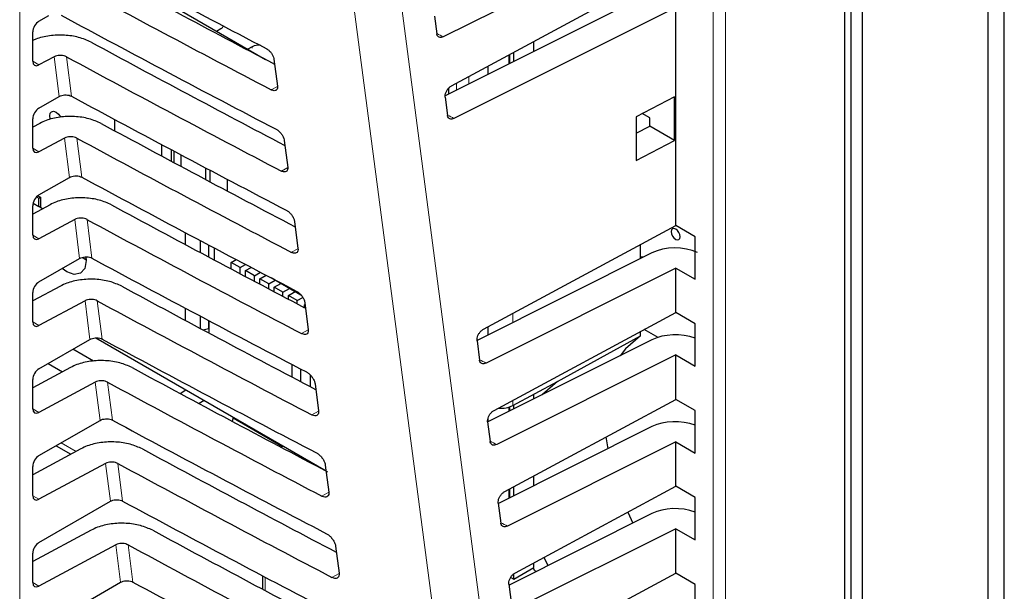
# Paper-space layout 'Blatt4' of a CAD drawing. Header units: millimetres. Extents: x 5 to 418, y 2 to 292.
# Tile 23 of 77: x 107 to 134, y 150 to 166. Entities that reach past the tile are written whole.
import ezdxf

# ---------------------------------------------------------------- set-up
doc = ezdxf.new("R2010")
doc.units = ezdxf.units.MM

psp = doc.layouts.new('Blatt4')

# ---------------------------------------------------------------- linework, layer by layer
at = {"color": 7, "linetype": 'Continuous', "lineweight": 25}
for p, q in [((134.386, 94.754), (134.386, 180.082)), ((133.926, 179.817), (133.926, 94.489)), ((130.073, 91.161), (130.073, 179.389)), ((130.391, 91.223), (130.391, 179.001)), ((129.887, 90.932), (129.887, 178.7)), ((125.123, 168.849), (118.573, 165.57)), ((107.394, 168.497), (113.565, 164.934)), ((118.807, 164.192), (125.123, 167.596)), ((124.454, 166.828), (118.626, 163.911)), ((125.123, 166.4), (118.874, 163.271)), ((125.123, 160.247), (125.123, 166.4)), ((107.175, 166.011), (107.457, 166.174)), ((118.325, 166.155), (118.391, 165.653)), ((106.998, 164.885), (106.998, 165.708)), ((112.183, 165.732), (112.306, 165.803)), ((121.128, 165.163), (121.128, 165.443)), ((113.189, 165.292), (113.067, 165.222)), ((120.562, 164.88), (120.562, 165.138)), ((107.604, 165.01), (107.175, 164.779)), ((113.8, 164.94), (113.897, 164.177)), ((120.449, 164.823), (120.449, 165.077)), ((119.837, 164.517), (119.837, 164.747)), ((118.724, 163.959), (118.724, 164.123)), ((107.175, 163.561), (107.745, 163.891)), ((118.625, 163.866), (118.692, 163.354)), ((125.086, 163.876), (124.006, 163.316)), ((125.086, 162.651), (125.086, 163.876)), ((106.998, 162.435), (106.998, 163.259)), ((109.305, 163.243), (109.305, 162.925)), ((124.006, 163.316), (124.006, 162.088)), ((124.391, 163.283), (124.182, 163.407)), ((124.391, 163.052), (124.391, 163.283)), ((107.199, 163.131), (106.998, 163.023)), ((124.006, 162.852), (124.391, 163.052)), ((125.086, 162.651), (124.391, 163.052)), ((107.894, 162.716), (107.175, 162.329)), ((114.09, 162.651), (114.186, 161.888)), ((124.006, 162.088), (125.086, 162.651)), ((110.641, 162.206), (110.641, 162.53)), ((110.901, 162.392), (110.901, 162.067)), ((110.99, 162.02), (110.99, 162.345)), ((111.172, 162.248), (111.172, 161.923)), ((111.882, 161.544), (111.882, 161.872)), ((111.988, 161.816), (111.988, 161.487)), ((107.175, 161.112), (108.034, 161.607)), ((112.483, 161.555), (112.483, 161.224)), ((107.109, 161.059), (107.172, 161.023)), ((107.144, 161.091), (107.217, 161.049)), ((107.172, 161.023), (107.217, 161.049)), ((107.172, 160.787), (107.172, 161.023)), ((107.217, 161.049), (107.217, 160.761)), ((107.489, 160.837), (106.998, 160.573)), ((106.998, 159.985), (106.998, 160.809)), ((107.008, 160.881), (107.172, 160.787)), ((107.279, 160.725), (107.172, 160.787)), ((108.183, 160.422), (107.175, 159.88)), ((114.379, 160.363), (114.476, 159.6)), ((119.705, 157.328), (125.123, 160.247)), ((125.668, 159.932), (125.123, 160.247)), ((111.298, 160.051), (111.298, 159.716)), ((125.668, 158.736), (125.668, 159.932)), ((111.724, 159.489), (111.724, 159.825)), ((111.953, 159.704), (111.953, 159.367)), ((112.113, 159.619), (112.113, 159.281)), ((124.133, 159.319), (124.133, 159.714)), ((107.175, 158.662), (108.322, 159.324)), ((108.412, 159.348), (108.505, 159.281)), ((124.454, 159.479), (119.524, 157.011)), ((112.596, 159.21), (112.736, 159.291)), ((112.596, 159.024), (112.596, 159.21)), ((112.844, 159.067), (112.596, 159.21)), ((112.844, 159.067), (112.995, 159.154)), ((112.844, 158.893), (112.844, 159.067)), ((113, 158.978), (113.158, 159.069)), ((125.123, 159.051), (119.777, 156.374)), ((125.123, 157.798), (125.123, 159.051)), ((125.123, 159.051), (125.668, 158.736)), ((113, 158.811), (113, 158.978)), ((113.247, 158.835), (113, 158.978)), ((113.247, 158.835), (113.417, 158.933)), ((113.247, 158.68), (113.247, 158.835)), ((113.403, 158.745), (113.58, 158.847)), ((113.834, 158.708), (113.724, 158.772)), ((107.779, 158.543), (106.998, 158.124)), ((113.403, 158.597), (113.403, 158.745)), ((113.65, 158.602), (113.403, 158.745)), ((113.65, 158.602), (113.834, 158.708)), ((113.65, 158.467), (113.65, 158.602)), ((113.806, 158.512), (113.989, 158.618)), ((114.053, 158.369), (113.806, 158.512)), ((113.806, 158.385), (113.806, 158.512)), ((113.834, 158.708), (113.834, 158.714)), ((113.86, 158.701), (114.553, 158.301)), ((113.989, 158.618), (113.989, 158.626)), ((114.237, 158.476), (113.989, 158.618)), ((114.237, 158.476), (114.237, 158.483)), ((106.998, 157.536), (106.998, 158.359)), ((114.053, 158.369), (114.237, 158.476)), ((114.053, 158.254), (114.053, 158.369)), ((114.209, 158.28), (114.393, 158.386)), ((114.456, 158.137), (114.209, 158.28)), ((114.209, 158.172), (114.209, 158.28)), ((114.393, 158.386), (114.393, 158.393)), ((114.565, 158.286), (114.393, 158.386)), ((114.456, 158.137), (114.609, 158.225)), ((108.473, 158.128), (107.175, 157.43)), ((111.298, 157.921), (111.298, 157.578)), ((114.456, 158.042), (114.456, 158.137)), ((114.661, 158.018), (114.675, 158.026)), ((114.661, 157.934), (114.661, 158.018)), ((114.669, 158.075), (114.765, 157.312)), ((111.724, 157.35), (111.724, 157.695)), ((120.005, 155.039), (125.123, 157.798)), ((125.668, 157.483), (125.123, 157.798)), ((111.953, 157.574), (111.953, 157.343)), ((111.962, 157.569), (111.962, 157.223)), ((119.837, 157.168), (119.837, 157.399)), ((125.668, 156.286), (125.668, 157.483)), ((111.802, 157.308), (111.953, 157.343)), ((111.949, 157.343), (111.962, 157.335)), ((111.953, 157.343), (111.962, 157.353)), ((121.795, 155.855), (124.133, 157.139)), ((124.133, 157.139), (124.133, 157.264)), ((124.625, 157.098), (124.239, 157.321)), ((107.175, 156.212), (108.611, 157.041)), ((108.775, 157.083), (115.268, 153.335)), ((119.523, 157.002), (119.595, 156.457)), ((124.454, 157.03), (119.825, 154.712)), ((108.711, 156.427), (108.129, 156.763)), ((125.123, 156.601), (120.078, 154.075)), ((125.123, 155.348), (125.123, 156.601)), ((125.123, 156.601), (125.668, 156.286)), ((107.434, 156.362), (107.841, 156.127)), ((114.313, 155.976), (114.313, 156.332)), ((108.068, 156.25), (106.998, 155.674)), ((114.552, 155.851), (114.552, 156.207)), ((114.817, 156.045), (114.817, 155.711)), ((106.998, 155.086), (106.998, 155.91)), ((108.763, 155.835), (107.175, 154.981)), ((114.958, 155.786), (115.055, 155.024)), ((120.529, 155.174), (121.795, 155.855)), ((111.152, 155.517), (111.315, 155.618)), ((121.128, 155.364), (121.128, 155.496)), ((111.831, 155.319), (111.688, 155.23)), ((120.304, 152.751), (125.123, 155.348)), ((120.562, 155.081), (120.562, 155.192)), ((125.668, 155.033), (125.123, 155.348)), ((120.449, 155.025), (120.449, 155.139)), ((125.668, 153.837), (125.668, 155.033)), ((107.175, 153.763), (108.899, 154.758)), ((112.63, 154.728), (112.656, 154.843)), ((112.652, 154.827), (114.042, 154.024)), ((119.823, 154.713), (119.896, 154.158)), ((119.837, 154.718), (119.837, 154.824)), ((124.454, 154.58), (120.124, 152.412)), ((107.656, 154.041), (108.071, 153.801)), ((125.123, 154.152), (120.378, 151.776)), ((125.123, 152.898), (125.123, 154.152)), ((125.123, 154.152), (125.668, 153.837)), ((108.358, 153.956), (106.998, 153.224)), ((114.058, 154.034), (114.001, 154)), ((109.053, 153.541), (107.175, 152.531)), ((115.247, 153.498), (115.344, 152.735)), ((106.998, 152.636), (106.998, 153.46)), ((121.128, 152.915), (121.128, 153.195)), ((120.449, 152.575), (120.449, 152.829)), ((120.562, 152.632), (120.562, 152.89)), ((120.604, 150.463), (125.123, 152.898)), ((125.668, 152.583), (125.123, 152.898)), ((107.175, 151.313), (109.187, 152.475)), ((120.122, 152.425), (120.196, 151.859)), ((125.668, 151.387), (125.668, 152.583)), ((124.454, 152.13), (120.425, 150.113)), ((123.77, 152.169), (123.917, 151.862)), ((108.648, 151.662), (106.998, 150.775)), ((125.123, 151.702), (120.679, 149.477)), ((125.123, 150.449), (125.123, 151.702)), ((125.123, 151.702), (125.668, 151.387)), ((106.998, 150.187), (106.998, 151.01)), ((109.343, 151.247), (107.175, 150.081)), ((115.537, 151.21), (115.633, 150.447)), ((121.128, 150.606), (121.128, 150.745)), ((121.411, 150.898), (121.52, 150.662)), ((120.562, 150.279), (121.128, 150.606)), ((120.562, 150.279), (120.562, 150.432)), ((120.903, 148.175), (125.123, 150.449)), ((121.148, 150.512), (121.109, 150.595)), ((121.182, 150.493), (121.148, 150.512)), ((125.668, 150.134), (125.123, 150.449)), ((107.175, 148.863), (109.476, 150.192)), ((113.475, 150.378), (113.475, 149.999)), ((120.473, 150.33), (120.562, 150.279)), ((120.422, 150.137), (120.497, 149.56)), ((125.668, 148.938), (125.668, 150.134))]:
    psp.add_line(p, q, dxfattribs=at)
at = {"color": 7, "linetype": 'Continuous', "lineweight": 18}
for p, q in [((106.632, 176.891), (106.632, 142.732)), ((126.184, 89.384), (126.184, 176.96)), ((126.528, 176.954), (126.528, 89.379)), ((113.189, 165.255), (113.189, 165.292)), ((106.998, 164.881), (107.175, 164.779)), ((107.745, 163.891), (107.604, 165.01)), ((107.95, 165.009), (108.091, 163.896)), ((120.421, 164.809), (120.421, 165.062)), ((119.295, 164.455), (119.295, 164.245)), ((113.897, 164.173), (113.724, 164.076)), ((118.944, 164.07), (118.944, 164.266)), ((108.034, 161.607), (107.894, 162.716)), ((108.24, 162.715), (108.379, 161.613)), ((106.998, 162.431), (107.175, 162.329)), ((114.187, 161.885), (114.008, 161.785)), ((108.322, 159.324), (108.183, 160.422)), ((108.53, 160.421), (108.668, 159.33)), ((106.998, 159.982), (107.175, 159.88)), ((114.476, 159.596), (114.293, 159.495)), ((108.611, 157.041), (108.473, 158.128)), ((108.82, 158.127), (108.956, 157.047)), ((120.529, 157.772), (120.529, 157.515)), ((106.998, 157.532), (107.175, 157.43)), ((114.765, 157.308), (114.578, 157.204)), ((108.899, 154.758), (108.763, 155.835)), ((109.11, 155.834), (109.245, 154.764)), ((120.529, 155.322), (120.529, 155.174)), ((106.998, 155.083), (107.175, 154.981)), ((115.055, 155.02), (114.863, 154.913)), ((120.421, 155.011), (120.421, 155.13)), ((107.803, 154.125), (108.223, 153.883)), ((109.187, 152.475), (109.053, 153.541)), ((109.399, 153.54), (109.533, 152.481)), ((115.344, 152.731), (115.148, 152.622)), ((120.421, 152.561), (120.421, 152.814)), ((106.998, 152.633), (107.175, 152.531)), ((109.476, 150.192), (109.343, 151.247)), ((109.689, 151.246), (109.822, 150.198)), ((115.634, 150.443), (115.433, 150.331)), ((106.998, 150.183), (107.175, 150.081)), ((113.548, 150.339), (113.548, 149.96))]:
    psp.add_line(p, q, dxfattribs=at)
at = {"color": 7, "linetype": 'Continuous', "lineweight": 18, "flags": 128}
for points in [[(119.528, 139.879), (119.329, 141.394), (118.536, 147.456), (115.987, 166.93)], [(117.316, 167.036), (119.087, 153.506), (120.856, 139.986)]]:
    psp.add_lwpolyline(points, dxfattribs=at)
at = {"color": 7, "linetype": 'Continuous', "lineweight": 25, "flags": 128}
for points in [[(107.497, 163.24), (107.491, 163.257), (107.478, 163.344), (107.491, 163.416), (107.53, 163.46), (107.589, 163.472), (107.657, 163.448), (107.726, 163.392), (107.784, 163.314), (107.788, 163.307)], [(125.123, 160.151), (125.075, 160.168), (125.034, 160.16), (125.007, 160.129), (124.997, 160.078), (125.007, 160.017), (125.034, 159.955), (125.075, 159.9), (125.123, 159.861), (125.171, 159.844), (125.212, 159.852), (125.239, 159.883), (125.249, 159.933), (125.239, 159.994), (125.212, 160.057), (125.171, 160.112), (125.123, 160.151)], [(108.499, 159.364), (108.506, 159.26), (108.464, 159.042), (108.345, 158.905), (108.167, 158.871), (107.958, 158.944), (107.826, 159.038)], [(124.206, 159.355), (124.178, 159.36), (124.133, 159.358)], [(124.133, 157.139), (123.704, 156.777), (123.555, 156.58)], [(121.795, 155.855), (121.365, 155.487), (121.359, 155.48)], [(123.158, 154.289), (123.189, 154.063), (123.206, 153.955)]]:
    psp.add_lwpolyline(points, dxfattribs=at)
at = {"color": 7, "linetype": 'Continuous', "lineweight": 25}
for centre, radius, start, end in [((112.239, 165.933), 0.146, 297.0004, 336.5965), ((113.363, 164.961), 0.375, 83.0929, 117.6924)]:
    psp.add_arc(centre, radius, start, end, dxfattribs=at)
for centre, major_axis, ratio, start_param, end_param in [((449.628, 386.573), (500.587, 7.703), 0.587275, 3.950946, 3.967413), ((447.98, 370.154), (497.046, -7.384), 0.567125, 3.968584, 3.983526), ((447.978, 370.154), (498.055, -7.399), 0.567125, 3.968582, 3.985126), ((107.178, 165.808), (0.128, 0.215), 0.587369, 0.811807, 2.36515), ((449.627, 384.123), (500.185, 7.697), 0.587275, 3.950986, 3.967453), ((447.981, 367.705), (496.644, -7.378), 0.567125, 3.968625, 3.983579), ((107.178, 164.985), (0.128, 0.215), 0.587369, 2.36515, 3.918493), ((447.979, 367.704), (497.653, -7.393), 0.567125, 3.968623, 3.985166), ((449.626, 381.673), (499.784, 7.691), 0.587275, 3.951027, 3.967493), ((107.178, 163.359), (0.128, 0.215), 0.587369, 0.811807, 2.36515), ((447.981, 365.256), (496.243, -7.372), 0.567125, 3.968666, 3.983632), ((447.98, 365.255), (497.252, -7.387), 0.567125, 3.968664, 3.985207), ((107.178, 162.535), (0.128, 0.215), 0.587369, 2.36515, 3.918493), ((449.626, 379.223), (499.382, 7.684), 0.587275, 3.951067, 3.967532), ((107.178, 160.909), (0.128, 0.215), 0.587369, 0.811807, 2.36515), ((447.982, 362.807), (495.842, -7.366), 0.567125, 3.968707, 3.983625), ((447.98, 362.806), (496.851, -7.381), 0.567125, 3.968705, 3.985247), ((107.178, 160.086), (0.128, 0.215), 0.587369, 2.36515, 3.918493), ((125.123, 159.051), (1, -0.015), 0.567125, 0.915811, 2.312261), ((449.625, 376.773), (498.981, 7.678), 0.587275, 3.951108, 3.967572), ((107.178, 158.46), (0.128, 0.215), 0.587369, 0.811807, 2.36515), ((447.983, 360.357), (495.44, -7.36), 0.567125, 3.968748, 3.983739), ((447.981, 360.357), (496.449, -7.375), 0.567125, 3.968746, 3.985287), ((107.178, 157.636), (0.128, 0.215), 0.587369, 2.36515, 3.918493), ((125.123, 156.601), (1, -0.015), 0.567125, 1.002162, 2.312261), ((449.624, 374.323), (498.58, 7.672), 0.587275, 3.951149, 3.967612), ((107.178, 156.01), (0.128, 0.215), 0.587369, 0.811807, 2.36515), ((447.983, 357.908), (495.039, -7.354), 0.567125, 3.968789, 3.983923), ((447.982, 357.907), (496.048, -7.369), 0.567125, 3.968787, 3.985327), ((120.182, 155.382), (0.5, -0.007), 0.567125, 4.595546, 5.48876), ((107.178, 155.186), (0.128, 0.215), 0.587369, 2.36515, 3.918493), ((449.624, 371.873), (498.178, 7.666), 0.587275, 3.951189, 3.967652), ((125.123, 154.152), (1, -0.015), 0.567125, 1.002162, 2.312261), ((107.178, 153.56), (0.128, 0.215), 0.587369, 0.811807, 2.36515), ((447.984, 355.459), (494.637, -7.348), 0.567125, 3.96883, 3.983847), ((447.982, 355.458), (495.646, -7.363), 0.567125, 3.968828, 3.985368), ((107.178, 152.737), (0.128, 0.215), 0.587369, 2.36515, 3.918493), ((449.623, 369.423), (497.777, 7.66), 0.587275, 3.95123, 3.967692), ((125.123, 151.702), (1, -0.015), 0.567125, 1.002162, 2.312261), ((447.985, 353.01), (494.236, -7.342), 0.567125, 3.968872, 3.983901), ((107.178, 151.111), (0.128, 0.215), 0.587369, 0.811807, 2.36515), ((447.983, 353.009), (495.245, -7.357), 0.567125, 3.96887, 3.985408), ((107.178, 150.287), (0.128, 0.215), 0.587369, 2.36515, 3.918493), ((449.622, 366.973), (497.375, 7.654), 0.587275, 3.951271, 3.967733)]:
    psp.add_ellipse(centre, major_axis=major_axis, ratio=ratio, start_param=start_param, end_param=end_param, dxfattribs=at)
at = {"color": 7, "linetype": 'Continuous', "lineweight": 18}
for centre, major_axis, start_param, end_param in [((447.978, 372.787), (496.25, -7.372), 3.994476, 3.994971), ((447.979, 370.338), (495.848, -7.366), 3.994567, 3.995062), ((447.981, 362.99), (494.644, -7.348), 3.99484, 3.995336), ((447.982, 360.541), (494.243, -7.342), 3.994931, 3.995428), ((447.982, 358.091), (493.841, -7.336), 3.995023, 3.99552)]:
    psp.add_ellipse(centre, major_axis=major_axis, ratio=0.567125, start_param=start_param, end_param=end_param, dxfattribs=at)
at = {"color": 7, "linetype": 'Continuous', "lineweight": 25}
for points, knots in [([(108.642, 165.42), (108.531, 165.47), (108.308, 165.569), (107.89, 165.629), (107.468, 165.611), (107.164, 165.542), (107.027, 165.478), (106.998, 165.464)], [0, 0, 0, 0, 0.232727, 0.465408, 0.699402, 0.935967, 1, 1, 1, 1]), ([(118.573, 165.57), (118.552, 165.562), (118.51, 165.546), (118.454, 165.553), (118.413, 165.585), (118.396, 165.624), (118.392, 165.649), (118.391, 165.653)], [0, 0, 0, 0, 0.239257, 0.478547, 0.717139, 0.954289, 1, 1, 1, 1]), ([(113.578, 165.244), (113.587, 165.239), (113.617, 165.222), (113.67, 165.179), (113.729, 165.111), (113.775, 165.034), (113.795, 164.976), (113.799, 164.946), (113.8, 164.94)], [0, 0, 0, 0, 0.08125, 0.293428, 0.5069, 0.722489, 0.939685, 1, 1, 1, 1]), ([(107.95, 165.009), (107.928, 165.019), (107.884, 165.039), (107.8, 165.05), (107.715, 165.047), (107.648, 165.031), (107.615, 165.015), (107.604, 165.01)], [0, 0, 0, 0, 0.218782, 0.437524, 0.657501, 0.879897, 1, 1, 1, 1]), ([(113.897, 164.177), (113.898, 164.168), (113.9, 164.136), (113.89, 164.092), (113.857, 164.057), (113.805, 164.047), (113.757, 164.06), (113.729, 164.073), (113.724, 164.076)], [0, 0, 0, 0, 0.085709, 0.302613, 0.518163, 0.731573, 0.943438, 1, 1, 1, 1]), ([(118.625, 163.866), (118.624, 163.889), (118.623, 163.934), (118.647, 164.012), (118.688, 164.085), (118.743, 164.151), (118.786, 164.178), (118.807, 164.192)], [0, 0, 0, 0, 0.198383, 0.396754, 0.5955, 0.795306, 1, 1, 1, 1]), ([(107.745, 163.891), (107.768, 163.901), (107.812, 163.923), (107.897, 163.936), (107.983, 163.933), (108.049, 163.917), (108.08, 163.901), (108.091, 163.896)], [0, 0, 0, 0, 0.223628, 0.447272, 0.670231, 0.891772, 1, 1, 1, 1]), ([(108.932, 163.127), (108.821, 163.176), (108.598, 163.275), (108.18, 163.335), (107.757, 163.318), (107.421, 163.238), (107.257, 163.159), (107.199, 163.131)], [0, 0, 0, 0, 0.218789, 0.437534, 0.657513, 0.879911, 1, 1, 1, 1]), ([(118.874, 163.271), (118.853, 163.263), (118.811, 163.247), (118.755, 163.254), (118.714, 163.286), (118.696, 163.325), (118.693, 163.35), (118.692, 163.354)], [0, 0, 0, 0, 0.239268, 0.478552, 0.717126, 0.95429, 1, 1, 1, 1]), ([(113.862, 162.964), (113.871, 162.959), (113.903, 162.941), (113.957, 162.896), (114.018, 162.826), (114.064, 162.747), (114.084, 162.687), (114.089, 162.657), (114.09, 162.651)], [0, 0, 0, 0, 0.084723, 0.296921, 0.510424, 0.726049, 0.94327, 1, 1, 1, 1]), ([(108.24, 162.715), (108.218, 162.725), (108.173, 162.745), (108.09, 162.757), (108.005, 162.753), (107.938, 162.737), (107.905, 162.721), (107.894, 162.716)], [0, 0, 0, 0, 0.21879, 0.43753, 0.65752, 0.879915, 1, 1, 1, 1]), ([(114.186, 161.888), (114.187, 161.879), (114.19, 161.846), (114.179, 161.8), (114.144, 161.765), (114.091, 161.756), (114.042, 161.769), (114.014, 161.783), (114.008, 161.785)], [0, 0, 0, 0, 0.089101, 0.305981, 0.521503, 0.734879, 0.946727, 1, 1, 1, 1]), ([(108.034, 161.607), (108.056, 161.618), (108.101, 161.639), (108.186, 161.653), (108.271, 161.65), (108.337, 161.634), (108.369, 161.618), (108.379, 161.613)], [0, 0, 0, 0, 0.223632, 0.447281, 0.670257, 0.891794, 1, 1, 1, 1]), ([(109.222, 160.833), (109.11, 160.882), (108.888, 160.981), (108.47, 161.041), (108.047, 161.024), (107.711, 160.944), (107.546, 160.865), (107.489, 160.837)], [0, 0, 0, 0, 0.218796, 0.437547, 0.657534, 0.879939, 1, 1, 1, 1]), ([(108.53, 160.421), (108.508, 160.431), (108.463, 160.451), (108.38, 160.463), (108.295, 160.459), (108.228, 160.444), (108.195, 160.428), (108.183, 160.422)], [0, 0, 0, 0, 0.218797, 0.43755, 0.657529, 0.879931, 1, 1, 1, 1]), ([(114.146, 160.683), (114.155, 160.678), (114.188, 160.66), (114.244, 160.613), (114.306, 160.541), (114.353, 160.46), (114.374, 160.399), (114.378, 160.369), (114.379, 160.363)], [0, 0, 0, 0, 0.088007, 0.300232, 0.513774, 0.729435, 0.946674, 1, 1, 1, 1]), ([(114.476, 159.6), (114.477, 159.59), (114.479, 159.556), (114.468, 159.509), (114.432, 159.473), (114.377, 159.464), (114.327, 159.478), (114.299, 159.492), (114.293, 159.495)], [0, 0, 0, 0, 0.092307, 0.309168, 0.524659, 0.738016, 0.949852, 1, 1, 1, 1]), ([(108.322, 159.324), (108.344, 159.335), (108.389, 159.356), (108.474, 159.37), (108.559, 159.367), (108.625, 159.351), (108.657, 159.335), (108.668, 159.33)], [0, 0, 0, 0, 0.223622, 0.447295, 0.670267, 0.891814, 1, 1, 1, 1]), ([(109.511, 158.539), (109.4, 158.588), (109.178, 158.687), (108.759, 158.747), (108.336, 158.73), (108.001, 158.65), (107.836, 158.571), (107.779, 158.543)], [0, 0, 0, 0, 0.2188016, 0.4375589, 0.6575492, 0.87996, 1, 1, 1, 1]), ([(114.429, 158.403), (114.439, 158.397), (114.473, 158.378), (114.531, 158.33), (114.595, 158.256), (114.643, 158.172), (114.663, 158.111), (114.668, 158.08), (114.669, 158.075)], [0, 0, 0, 0, 0.0911332, 0.3033787, 0.516952, 0.732652, 0.9498934, 1, 1, 1, 1]), ([(108.82, 158.127), (108.798, 158.137), (108.753, 158.157), (108.669, 158.169), (108.585, 158.166), (108.518, 158.15), (108.485, 158.134), (108.473, 158.128)], [0, 0, 0, 0, 0.218801, 0.4375545, 0.6575464, 0.8799487, 1, 1, 1, 1]), ([(114.765, 157.312), (114.766, 157.301), (114.769, 157.266), (114.757, 157.218), (114.72, 157.181), (114.663, 157.173), (114.612, 157.186), (114.583, 157.201), (114.578, 157.204)], [0, 0, 0, 0, 0.095377, 0.312209, 0.527668, 0.740995, 0.952815, 1, 1, 1, 1]), ([(119.523, 157.002), (119.523, 157.024), (119.521, 157.069), (119.545, 157.147), (119.586, 157.221), (119.642, 157.286), (119.684, 157.314), (119.705, 157.328)], [0, 0, 0, 0, 0.198362, 0.39673, 0.595463, 0.795275, 1, 1, 1, 1]), ([(108.611, 157.041), (108.633, 157.052), (108.678, 157.073), (108.762, 157.087), (108.848, 157.084), (108.914, 157.068), (108.946, 157.052), (108.956, 157.047)], [0, 0, 0, 0, 0.223646, 0.447304, 0.670284, 0.891837, 1, 1, 1, 1]), ([(109.801, 156.245), (109.69, 156.295), (109.467, 156.393), (109.049, 156.453), (108.626, 156.436), (108.291, 156.357), (108.126, 156.277), (108.068, 156.25)], [0, 0, 0, 0, 0.218808, 0.437569, 0.657571, 0.879985, 1, 1, 1, 1]), ([(119.777, 156.374), (119.756, 156.366), (119.713, 156.35), (119.658, 156.357), (119.616, 156.389), (119.599, 156.428), (119.595, 156.453), (119.595, 156.457)], [0, 0, 0, 0, 0.239263, 0.47857, 0.717152, 0.954291, 1, 1, 1, 1]), ([(114.713, 156.123), (114.723, 156.117), (114.758, 156.097), (114.818, 156.047), (114.883, 155.971), (114.932, 155.885), (114.953, 155.823), (114.957, 155.792), (114.958, 155.786)], [0, 0, 0, 0, 0.094104, 0.306372, 0.51998, 0.735706, 0.952974, 1, 1, 1, 1]), ([(109.11, 155.834), (109.087, 155.844), (109.043, 155.863), (108.959, 155.875), (108.875, 155.872), (108.807, 155.856), (108.775, 155.84), (108.763, 155.835)], [0, 0, 0, 0, 0.218807, 0.437563, 0.657559, 0.879985, 1, 1, 1, 1]), ([(115.055, 155.024), (115.055, 155.012), (115.058, 154.976), (115.046, 154.927), (115.007, 154.89), (114.949, 154.881), (114.897, 154.895), (114.868, 154.91), (114.863, 154.913)], [0, 0, 0, 0, 0.098285, 0.315108, 0.530528, 0.743831, 0.955642, 1, 1, 1, 1]), ([(119.823, 154.713), (119.822, 154.736), (119.821, 154.781), (119.845, 154.859), (119.886, 154.932), (119.941, 154.998), (119.983, 155.025), (120.005, 155.039)], [0, 0, 0, 0, 0.19838, 0.396741, 0.595485, 0.795289, 1, 1, 1, 1]), ([(108.899, 154.758), (108.921, 154.769), (108.966, 154.79), (109.051, 154.803), (109.136, 154.8), (109.202, 154.784), (109.234, 154.769), (109.245, 154.764)], [0, 0, 0, 0, 0.2236349, 0.4473191, 0.6703077, 0.8918665, 1, 1, 1, 1]), ([(110.091, 153.951), (109.98, 154.001), (109.757, 154.1), (109.339, 154.159), (108.916, 154.142), (108.58, 154.063), (108.416, 153.984), (108.358, 153.956)], [0, 0, 0, 0, 0.2188129, 0.4375825, 0.6575886, 0.8800092, 1, 1, 1, 1]), ([(120.078, 154.075), (120.056, 154.067), (120.014, 154.051), (119.959, 154.058), (119.917, 154.09), (119.9, 154.129), (119.896, 154.154), (119.896, 154.158)], [0, 0, 0, 0, 0.2392839, 0.4785738, 0.7171725, 0.9543114, 1, 1, 1, 1]), ([(114.996, 153.843), (115.007, 153.836), (115.044, 153.816), (115.105, 153.764), (115.171, 153.686), (115.221, 153.598), (115.242, 153.535), (115.247, 153.503), (115.247, 153.498)], [0, 0, 0, 0, 0.0969328, 0.3092302, 0.5228704, 0.7386159, 0.9559095, 1, 1, 1, 1]), ([(109.399, 153.54), (109.377, 153.55), (109.333, 153.569), (109.249, 153.581), (109.164, 153.578), (109.097, 153.562), (109.064, 153.546), (109.053, 153.541)], [0, 0, 0, 0, 0.218812, 0.437583, 0.657592, 0.880002, 1, 1, 1, 1]), ([(115.344, 152.735), (115.345, 152.724), (115.348, 152.686), (115.335, 152.635), (115.295, 152.598), (115.235, 152.589), (115.182, 152.604), (115.153, 152.619), (115.148, 152.622)], [0, 0, 0, 0, 0.1010745, 0.3178617, 0.5332576, 0.74653, 0.9583298, 1, 1, 1, 1]), ([(120.122, 152.425), (120.122, 152.448), (120.12, 152.493), (120.144, 152.57), (120.185, 152.644), (120.241, 152.71), (120.283, 152.737), (120.304, 152.751)], [0, 0, 0, 0, 0.198378, 0.39672, 0.59545, 0.79526, 1, 1, 1, 1]), ([(109.187, 152.475), (109.21, 152.486), (109.255, 152.507), (109.339, 152.52), (109.425, 152.517), (109.491, 152.501), (109.523, 152.486), (109.533, 152.481)], [0, 0, 0, 0, 0.223658, 0.447331, 0.67032, 0.891889, 1, 1, 1, 1]), ([(110.381, 151.658), (110.269, 151.707), (110.047, 151.806), (109.629, 151.866), (109.206, 151.849), (108.87, 151.769), (108.706, 151.69), (108.648, 151.662)], [0, 0, 0, 0, 0.218819, 0.437592, 0.657606, 0.880034, 1, 1, 1, 1]), ([(120.378, 151.776), (120.357, 151.768), (120.315, 151.752), (120.26, 151.759), (120.218, 151.791), (120.201, 151.83), (120.197, 151.855), (120.196, 151.859)], [0, 0, 0, 0, 0.239263, 0.478571, 0.717153, 0.954311, 1, 1, 1, 1]), ([(115.28, 151.562), (115.292, 151.556), (115.329, 151.534), (115.392, 151.481), (115.46, 151.401), (115.511, 151.311), (115.532, 151.247), (115.536, 151.215), (115.537, 151.21)], [0, 0, 0, 0, 0.099633, 0.311943, 0.525614, 0.741388, 0.95868, 1, 1, 1, 1]), ([(109.689, 151.246), (109.667, 151.256), (109.622, 151.276), (109.539, 151.288), (109.454, 151.284), (109.387, 151.268), (109.354, 151.252), (109.343, 151.247)], [0, 0, 0, 0, 0.218823, 0.437593, 0.657606, 0.880037, 1, 1, 1, 1]), ([(115.633, 150.447), (115.634, 150.435), (115.637, 150.396), (115.623, 150.344), (115.583, 150.306), (115.521, 150.298), (115.468, 150.313), (115.437, 150.328), (115.433, 150.331)], [0, 0, 0, 0, 0.103709, 0.320492, 0.535855, 0.74911, 0.960895, 1, 1, 1, 1]), ([(120.422, 150.137), (120.421, 150.16), (120.42, 150.205), (120.444, 150.282), (120.485, 150.356), (120.54, 150.422), (120.582, 150.449), (120.604, 150.463)], [0, 0, 0, 0, 0.19836, 0.396725, 0.595455, 0.795256, 1, 1, 1, 1]), ([(109.476, 150.192), (109.498, 150.203), (109.543, 150.224), (109.628, 150.237), (109.713, 150.234), (109.779, 150.218), (109.811, 150.203), (109.822, 150.198)], [0, 0, 0, 0, 0.223664, 0.447343, 0.670337, 0.891913, 1, 1, 1, 1])]:
    psp.add_open_spline(points, degree=3, knots=knots, dxfattribs=at)

doc.saveas('drawing.dxf')
